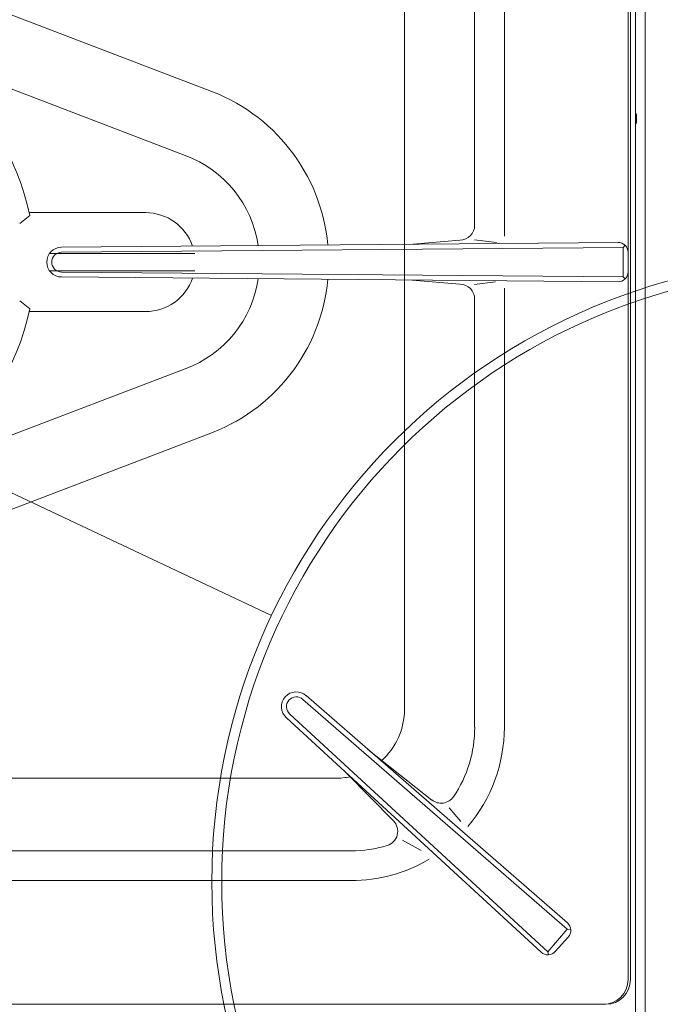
# Model space of a CAD drawing. Header units: inches. Extents: x 382808 to 408593, y -18409 to -9482.
# Tile 236 of 256: x 399367 to 399380, y -12611 to -12591. Entities that reach past the tile are written whole.
import ezdxf

# ---------------------------------------------------------------- set-up
doc = ezdxf.new("R2010")
doc.units = ezdxf.units.IN
doc.header["$LTSCALE"] = 2
doc.header["$MEASUREMENT"] = 0
doc.layers.add('!!!LOZAMET_Nr_pióra__9', color=220, linetype='CONTINUOUS', lineweight=0)

msp = doc.modelspace()

# ---------------------------------------------------------------- linework, layer by layer
at = {"layer": '!!!LOZAMET_Nr_pióra__9', "color": 7, "linetype": 'Continuous', "lineweight": 0}
for p, q in [((399371.845, -12602.648), (399298.49, -12568.026)), ((399379.403, -12640.804), (399379.403, -12576.804)), ((399379.053, -12595.104), (399379.053, -12581.004)), ((399379.103, -12581.004), (399379.103, -12610.004)), ((399379.103, -12581.004), (399379.103, -12610.004)), ((399379.403, -12611.054), (399379.403, -12581.304)), ((399375.953, -12594.757), (399375.953, -12586.104)), ((399376.553, -12586.104), (399376.553, -12594.976)), ((399374.535, -12604.536), (399374.535, -12586.472)), ((399379.203, -12640.471), (399379.203, -12588.477)), ((399370.53, -12592.013), (399364.743, -12589.804)), ((399364.192, -12591.092), (399370.104, -12593.348)), ((399379.223, -12592.704), (399379.223, -12592.504)), ((399366.959, -12594.561), (399366.756, -12594.724)), ((399368.441, -12594.504), (399366.947, -12594.504)), ((399369.303, -12594.504), (399368.441, -12594.504)), ((399367.602, -12595.204), (399378.852, -12595.106)), ((399367.603, -12595.304), (399378.953, -12595.205)), ((399374.702, -12595.142), (399375.656, -12595.057)), ((399375.953, -12595.054), (399376.397, -12595.11)), ((399378.953, -12595.205), (399378.994, -12595.164)), ((399378.953, -12595.205), (399378.953, -12595.803)), ((399379.053, -12610.004), (399379.053, -12595.104)), ((399367.353, -12595.331), (399370.297, -12595.329)), ((399379.053, -12595.702), (399379.053, -12595.306)), ((399367.353, -12595.679), (399370.297, -12595.679)), ((399367.602, -12595.804), (399378.852, -12595.902)), ((399367.603, -12595.704), (399378.953, -12595.803)), ((399378.953, -12595.803), (399378.994, -12595.844)), ((399375.656, -12595.951), (399374.69, -12595.866)), ((399375.953, -12595.954), (399376.371, -12595.902)), ((399376.553, -12604.904), (399376.553, -12596.032)), ((399366.959, -12596.447), (399366.756, -12596.284)), ((399375.953, -12604.904), (399375.953, -12596.251)), ((399369.303, -12596.504), (399366.947, -12596.504)), ((399364.212, -12599.908), (399370.104, -12597.66)), ((399370.53, -12598.995), (399364.743, -12601.204)), ((399372.482, -12604.341), (399377.82, -12608.983)), ((399372.548, -12604.266), (399377.828, -12608.86)), ((399372.148, -12604.713), (399377.299, -12609.452)), ((399372.215, -12604.639), (399377.434, -12609.443)), ((399375.09, -12606.376), (399373.796, -12605.352)), ((399362.656, -12605.936), (399373.135, -12605.936)), ((399373.372, -12605.839), (399374.312, -12606.798)), ((399375.439, -12606.531), (399375.672, -12606.812)), ((399374.493, -12607.189), (399374.87, -12607.394)), ((399363.05, -12607.404), (399373.453, -12607.404)), ((399362.828, -12608.004), (399373.453, -12608.004)), ((399377.434, -12609.443), (399377.82, -12608.983)), ((399377.846, -12609.144), (399377.583, -12609.438)), ((399377.896, -12608.998), (399377.82, -12608.983)), ((399377.444, -12609.504), (399377.434, -12609.443)), ((399378.603, -12610.504), (399346.003, -12610.504)), ((399378.603, -12610.504), (399346.003, -12610.504))]:
    msp.add_line(p, q, dxfattribs=at)
for radius in [12.6, 12.4]:
    msp.add_circle((399383.24, -12608.026), radius, dxfattribs=at)
for centre, radius, start, end in [((399362.303, -12595.504), 4.75, 11.4482, 348.5518), ((399369.303, -12595.504), 3.7, 5.3818, 70.6469), ((399369.303, -12595.504), 2.3, 8.3682, 69.6238), ((399369.303, -12595.504), 1, 18.8517, 90), ((399375.653, -12594.757), 0.3, 270.5846, 0), ((399367.603, -12595.504), 0.3, 90, 270), ((399378.853, -12595.306), 0.2, 0, 90.4961), ((399367.603, -12595.504), 0.2, 90, 270), ((399378.853, -12595.702), 0.2, 269.5039, 0), ((399369.303, -12595.504), 1, 270, 341.1483), ((399369.303, -12595.504), 2.3, 290.3762, 351.6318), ((399369.303, -12595.504), 3.7, 289.3531, 354.6182), ((399375.653, -12596.251), 0.3, 0, 89.4154), ((399372.348, -12604.49), 0.3, 48.1842, 228.1842), ((399372.348, -12604.49), 0.2, 48.1842, 228.1842), ((399373.135, -12604.536), 1.4, 311.4994, 0), ((399373.461, -12604.911), 2.493, 325.8925, 0.164), ((399373.453, -12604.904), 3.1, 319.6608, 0), ((399373.135, -12604.536), 1.4, 270, 282.5733), ((399375.274, -12606.139), 0.3, 231.6425, 325.8482), ((399374.098, -12607.008), 0.3, 287.0295, 44.4537), ((399373.453, -12604.904), 2.5, 270, 287.0295), ((399373.453, -12604.904), 3.1, 270, 300.6358), ((399377.697, -12609.011), 0.2, 318.1842, 49.0025), ((399377.434, -12609.304), 0.2, 227.3658, 318.1842), ((399378.553, -12610.004), 0.5, 270, 0), ((399378.603, -12610.004), 0.5, 270, 0), ((399378.603, -12610.004), 0.5, 270, 0)]:
    msp.add_arc(centre, radius, start, end, dxfattribs=at)

doc.saveas('drawing.dxf')
